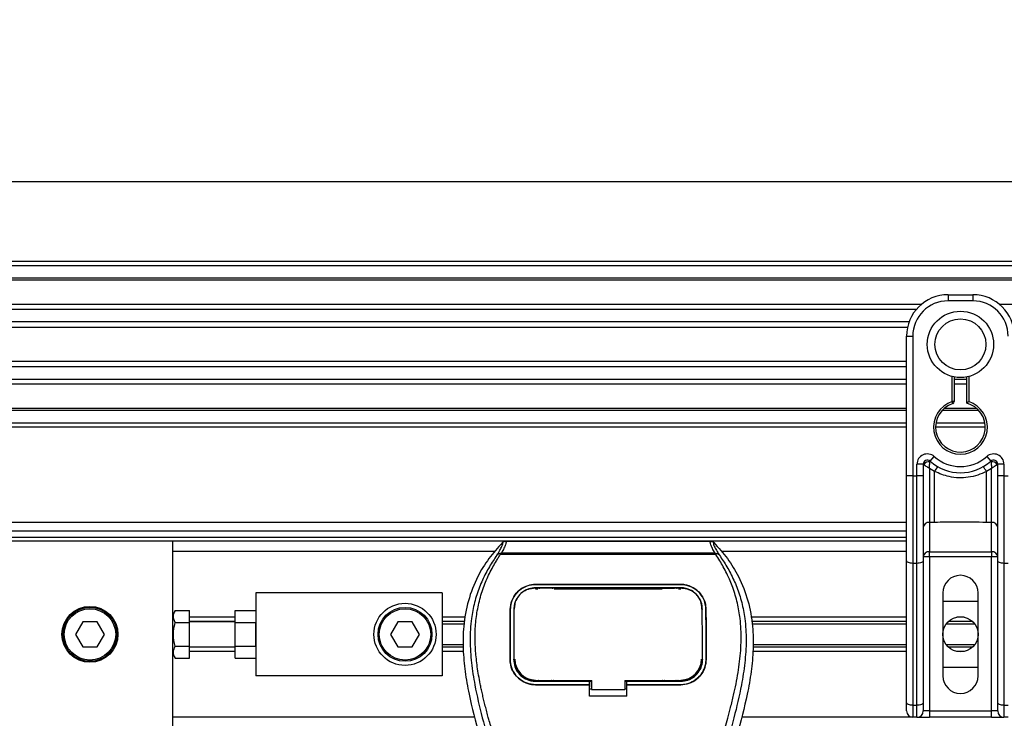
# Model space of a CAD drawing. Header units: millimetres. Extents: x 0 to 420, y 0 to 297.
# Tile 24 of 77: x 80 to 103, y 254 to 271. Entities that reach past the tile are written whole.
import ezdxf

# ---------------------------------------------------------------- set-up
doc = ezdxf.new("R2010")
doc.units = ezdxf.units.MM
doc.layers.add('QUOTE', color=174, linetype='Continuous')
doc.styles.add('SLDTEXTSTYLE3', font='TXT', dxfattribs={"width": 0.75})
doc.dimstyles.new('SLDDIMSTYLE0', dxfattribs={"dimtxt": 3, "dimasz": 3, "dimexe": 0, "dimexo": 0.0625, "dimgap": 0.75, "dimtad": 1, "dimlfac": 9.979656, "dimrnd": 1e-09, "dimzin": 12, "dimdsep": 46, "dimtxsty": 'SLDTEXTSTYLE3', "dimsah": 1, "dimcen": 0.09, "dimadec": 0, "dimazin": 3, "dimtfac": 1, "dimtdec": 3, "dimtofl": 0, "dimtmove": 0, "dimatfit": 3, "dimfxl": 0, "dimfrac": 2, "dimtolj": 1, "dimtzin": 12, "dimarcsym": 0})

# ---------------------------------------------------------------- blocks, each defined once
blk = doc.blocks.new('_D')
at = {"layer": 'QUOTE'}
for p, q in [((64.847, 258.179), (64.847, 269.127)), ((215.153, 258.179), (215.153, 269.127)), ((215.153, 267.127), (64.847, 267.127))]:
    blk.add_line(p, q, dxfattribs=at)
for points in [[(64.847, 267.127), (67.847, 266.627), (67.847, 267.627)], [(215.153, 267.127), (212.153, 267.627), (212.153, 266.627)]]:
    blk.add_solid(points, dxfattribs=at)
at = {"layer": 'QUOTE', "insert": (135.567, 270.994), "char_height": 3, "attachment_point": 1, "style": 'SLDTEXTSTYLE3'}
blk.add_mtext('1500', dxfattribs=at)

msp = doc.modelspace()

# ---------------------------------------------------------------- linework, layer by layer
at = {"color": 7, "linetype": 'Continuous', "lineweight": 25}
for p, q in [((215.1529, 265.1974), (64.8471, 265.1974)), ((215.1529, 265.0972), (64.8471, 265.0972)), ((215.1529, 264.7966), (64.8471, 264.7966)), ((215.1529, 264.7455), (64.8471, 264.7455)), ((102.1229, 264.3958), (102.7242, 264.3958)), ((102.1229, 264.3958), (102.1229, 264.2455)), ((102.7242, 264.2455), (102.1229, 264.2455)), ((102.7242, 264.3958), (102.7242, 264.2455)), ((101.4717, 264.1553), (64.8471, 264.1553)), ((101.3563, 264.039), (64.8471, 264.039)), ((176.6246, 264.1553), (103.3754, 264.1553)), ((101.1825, 263.7396), (64.8471, 263.7396)), ((101.1432, 263.6042), (64.8471, 263.6042)), ((101.1209, 263.3937), (101.2712, 263.3937)), ((101.1209, 262.5095), (101.1209, 263.3937)), ((101.2712, 263.3937), (101.2712, 260.0133)), ((101.1209, 262.7825), (64.8471, 262.7825)), ((101.1209, 262.6471), (64.8471, 262.6471)), ((101.1209, 262.3477), (64.8471, 262.3477)), ((101.1209, 261.8731), (101.1209, 262.5095)), ((102.2231, 261.809), (102.2231, 262.4166)), ((102.2732, 262.4053), (102.2732, 261.809)), ((102.5739, 262.3477), (102.2732, 262.3477)), ((102.5739, 261.7714), (102.5739, 262.4053)), ((102.624, 262.4166), (102.624, 261.809)), ((101.1209, 262.2314), (64.8471, 262.2314)), ((102.5739, 262.2314), (102.2732, 262.2314)), ((101.1209, 260.0133), (101.1209, 261.8731)), ((101.1209, 261.6412), (64.8471, 261.6412)), ((101.1209, 261.5901), (64.8471, 261.5901)), ((102.8717, 261.5901), (101.9754, 261.5901)), ((102.8201, 261.6412), (102.027, 261.6412)), ((102.2732, 261.809), (102.2231, 261.809)), ((102.2386, 261.7613), (102.2231, 261.809)), ((101.1209, 261.2895), (64.8471, 261.2895)), ((101.1209, 261.1893), (64.8471, 261.1893)), ((103.0248, 261.1893), (101.8223, 261.1893)), ((103.0164, 261.2895), (101.8307, 261.2895)), ((101.6887, 260.3677), (101.7889, 260.4797)), ((103.0582, 260.4797), (103.1584, 260.3677)), ((101.3714, 260.0133), (101.3714, 260.293)), ((101.5217, 260.293), (101.3714, 260.293)), ((101.5217, 260.293), (101.5217, 260.0133)), ((101.5361, 260.2825), (101.5217, 260.2825)), ((101.7968, 260.1192), (101.672, 260.195)), ((101.672, 260.195), (101.672, 258.8871)), ((103.1751, 260.195), (103.0503, 260.1192)), ((103.1751, 258.8871), (103.1751, 260.195)), ((103.3254, 260.2825), (103.311, 260.2825)), ((103.3254, 260.0133), (103.3254, 260.293)), ((103.4757, 260.293), (103.3254, 260.293)), ((103.4757, 260.293), (103.4757, 260.0133)), ((101.1209, 257.9594), (101.1209, 260.0133)), ((101.2712, 260.0133), (101.1209, 260.0133)), ((101.2712, 260.0133), (101.2712, 257.8959)), ((101.2712, 260.0133), (101.3714, 260.0133)), ((101.3714, 257.8959), (101.3714, 260.0133)), ((101.5217, 260.0133), (101.3714, 260.0133)), ((101.5217, 260.0133), (101.5217, 257.9594)), ((101.7968, 258.8871), (101.7968, 260.1192)), ((103.0503, 258.8871), (103.0503, 260.1192)), ((103.3254, 257.9594), (103.3254, 260.0133)), ((103.4757, 260.0133), (103.3254, 260.0133)), ((103.4757, 260.0133), (103.4757, 257.8959)), ((103.4757, 260.0133), (103.5759, 260.0133)), ((101.1209, 258.8846), (64.8471, 258.8846)), ((101.7968, 258.8871), (101.672, 258.8871)), ((101.672, 258.8871), (101.672, 258.1777)), ((103.1751, 258.8871), (103.0503, 258.8871)), ((103.1751, 258.1777), (103.1751, 258.8871)), ((67.6027, 258.6842), (101.1209, 258.6842)), ((67.753, 258.5339), (101.1209, 258.5339)), ((83.3848, 258.4337), (67.9183, 258.4337)), ((101.1209, 258.4337), (83.3848, 258.4337)), ((83.3848, 256.5035), (83.3848, 258.4337)), ((91.4243, 258.432), (96.3881, 258.432)), ((91.1574, 258.1831), (83.3848, 258.1831)), ((91.3032, 258.1115), (91.2937, 258.133)), ((96.508, 258.1115), (91.3032, 258.1115)), ((91.3296, 258.1507), (96.483, 258.1507)), ((96.519, 258.1332), (96.508, 258.1115)), ((101.1209, 258.1831), (96.6551, 258.1831)), ((101.672, 258.0546), (101.5217, 258.0546)), ((101.672, 258.1777), (103.1751, 258.1777)), ((101.672, 258.0546), (101.672, 258.1777)), ((101.672, 258.0546), (101.672, 254.3253)), ((103.1751, 258.0546), (101.672, 258.0546)), ((103.1751, 258.1777), (103.1751, 258.0546)), ((103.3254, 258.0546), (103.1751, 258.0546)), ((103.1751, 254.3253), (103.1751, 258.0546)), ((101.1209, 254.5278), (101.1209, 257.9594)), ((101.3714, 257.8959), (101.2712, 257.8959)), ((101.2712, 257.8959), (101.2712, 254.4643)), ((101.3714, 254.4643), (101.3714, 257.8959)), ((101.5217, 257.9594), (101.5217, 254.5278)), ((103.3254, 254.5278), (103.3254, 257.9594)), ((103.5759, 257.8959), (103.4757, 257.8959)), ((103.4757, 257.8959), (103.4757, 254.4643)), ((92.1527, 257.3868), (95.6598, 257.3868)), ((92.1527, 257.3863), (92.1527, 257.3868)), ((95.6598, 257.3863), (92.1527, 257.3863)), ((95.6598, 257.3057), (92.1527, 257.3057)), ((92.5827, 257.3011), (92.2236, 257.3011)), ((95.5889, 257.3011), (95.2297, 257.3011)), ((95.6598, 257.3863), (95.6598, 257.3868)), ((89.8981, 257.1811), (85.3889, 257.1811)), ((85.3889, 257.1811), (85.3889, 255.177)), ((89.8981, 257.1811), (89.8981, 255.177)), ((92.1527, 257.2831), (92.2045, 257.2831)), ((92.1539, 257.2924), (92.1536, 257.2924)), ((92.6018, 257.2831), (95.2106, 257.2831)), ((95.6079, 257.2831), (95.6598, 257.2831)), ((101.9977, 257.1811), (101.9977, 255.177)), ((102.8494, 255.177), (102.8494, 257.1811)), ((91.6392, 256.8344), (91.6381, 256.8122)), ((96.1744, 256.8124), (96.1732, 256.8344)), ((101.9977, 256.9807), (102.8494, 256.9807)), ((83.443, 256.7576), (83.3848, 256.6568)), ((83.443, 256.7576), (83.7856, 256.7576)), ((83.7856, 256.4683), (83.7856, 256.7576)), ((84.8879, 256.5949), (83.7856, 256.5949)), ((84.8879, 256.7576), (85.3889, 256.7576)), ((84.8879, 256.4683), (84.8879, 256.7576)), ((90.4565, 256.5949), (89.8981, 256.5949)), ((91.5419, 256.7807), (91.5414, 256.7807)), ((91.6386, 256.8113), (91.6374, 256.7891)), ((96.1751, 256.7891), (96.1739, 256.8113)), ((96.2706, 256.7807), (96.271, 256.7807)), ((101.1209, 256.5949), (97.356, 256.5949)), ((102.5154, 256.5949), (102.3317, 256.5949)), ((81.2072, 256.4797), (81.0336, 256.1791)), ((81.5543, 256.4797), (81.2072, 256.4797)), ((81.7279, 256.1791), (81.5543, 256.4797)), ((83.3848, 256.1791), (83.3848, 256.5035)), ((83.443, 256.4683), (83.7856, 256.4683)), ((84.8879, 256.4863), (83.7856, 256.4863)), ((84.8879, 256.4797), (83.7856, 256.4797)), ((83.7856, 255.8898), (83.7856, 256.4683)), ((84.8879, 255.8898), (84.8879, 256.4683)), ((84.8879, 256.4683), (85.3889, 256.4683)), ((85.3889, 255.8898), (85.3889, 256.4683)), ((88.8227, 256.4797), (88.6491, 256.1791)), ((89.1698, 256.4797), (88.8227, 256.4797)), ((89.3434, 256.1791), (89.1698, 256.4797)), ((90.4366, 256.4863), (89.8981, 256.4863)), ((90.4261, 256.4288), (89.8981, 256.4288)), ((101.1209, 256.4863), (97.3759, 256.4863)), ((101.1209, 256.4288), (97.3864, 256.4288)), ((102.7685, 256.4288), (102.0786, 256.4288)), ((102.7185, 256.4863), (102.1286, 256.4863)), ((81.0336, 256.1791), (81.2072, 255.8785)), ((81.5543, 255.8785), (81.7279, 256.1791)), ((83.3848, 255.8546), (83.3848, 256.1791)), ((88.6491, 256.1791), (88.8227, 255.8785)), ((89.1698, 255.8785), (89.3434, 256.1791)), ((81.2072, 255.8785), (81.5543, 255.8785)), ((83.443, 255.8898), (83.7856, 255.8898)), ((83.7856, 255.6005), (83.7856, 255.8898)), ((83.7856, 255.8785), (84.8879, 255.8785)), ((84.8879, 255.8718), (83.7856, 255.8718)), ((84.8879, 255.8898), (85.3889, 255.8898)), ((84.8879, 255.6005), (84.8879, 255.8898)), ((88.8227, 255.8785), (89.1698, 255.8785)), ((90.4049, 255.9294), (89.8981, 255.9294)), ((90.4035, 255.8718), (89.8981, 255.8718)), ((101.1209, 255.9294), (97.4075, 255.9294)), ((101.1209, 255.8718), (97.4089, 255.8718)), ((102.7685, 255.9294), (102.0786, 255.9294)), ((102.7185, 255.8718), (102.1286, 255.8718)), ((83.3848, 253.9245), (83.3848, 255.8546)), ((83.3848, 255.7013), (83.443, 255.6005)), ((84.8879, 255.7632), (83.7856, 255.7632)), ((90.4078, 255.7632), (89.8981, 255.7632)), ((101.1209, 255.7632), (97.4047, 255.7632)), ((102.5154, 255.7632), (102.3317, 255.7632)), ((83.443, 255.6005), (83.7856, 255.6005)), ((84.8879, 255.6005), (85.3889, 255.6005)), ((91.5364, 255.578), (91.536, 255.578)), ((91.6345, 255.5689), (91.6348, 255.5684)), ((96.1777, 255.5684), (96.178, 255.5689)), ((96.276, 255.578), (96.2765, 255.578)), ((89.8981, 255.177), (85.3889, 255.177)), ((102.8494, 255.3774), (101.9977, 255.3774)), ((92.1527, 255.045), (92.1527, 255.0651)), ((92.1527, 255.045), (93.4553, 255.045)), ((92.1527, 254.9602), (92.1527, 254.9598)), ((92.1527, 254.9602), (93.4553, 254.9602)), ((93.4553, 254.9598), (92.1527, 254.9598)), ((92.232, 255.0497), (92.5743, 255.0497)), ((93.4553, 255.0492), (93.5055, 255.0492)), ((93.4553, 254.9651), (93.4553, 255.045)), ((93.4553, 254.6808), (93.4553, 254.9598)), ((93.5055, 254.9053), (93.5055, 255.07)), ((93.5055, 255.0651), (93.5055, 254.8443)), ((94.3071, 255.0651), (95.6763, 255.0651)), ((94.3071, 255.0651), (94.3071, 254.8443)), ((94.3071, 255.0492), (94.3571, 255.0492)), ((94.3571, 255.045), (95.6598, 255.045)), ((94.3571, 254.9651), (94.3571, 255.045)), ((94.3571, 254.9602), (95.6598, 254.9602)), ((94.3571, 254.6808), (94.3571, 254.9598)), ((95.6598, 254.9598), (94.3571, 254.9598)), ((95.2382, 255.0497), (95.5804, 255.0497)), ((95.6598, 255.045), (95.6598, 255.0651)), ((95.6598, 254.9602), (95.6598, 254.9598)), ((93.4553, 254.8648), (93.5055, 254.8648)), ((94.3571, 254.6808), (93.4553, 254.6808)), ((93.5055, 254.9053), (93.5055, 254.8483)), ((93.5055, 254.8443), (93.5055, 254.8483)), ((93.5055, 254.8443), (94.3071, 254.8443)), ((94.3071, 254.8648), (94.3571, 254.8648)), ((101.1209, 254.3253), (101.1209, 254.5278)), ((101.2712, 254.4643), (101.3714, 254.4643)), ((101.2712, 254.4643), (101.2712, 254.175)), ((101.3714, 254.175), (101.3714, 254.4643)), ((101.5217, 254.5278), (101.5217, 254.3253)), ((103.3254, 254.3253), (103.3254, 254.5278)), ((103.4757, 254.4643), (103.5759, 254.4643)), ((103.4757, 254.4643), (103.4757, 254.175)), ((101.672, 254.3253), (101.5217, 254.3253)), ((101.672, 254.3253), (101.672, 254.175)), ((101.672, 254.3253), (103.1751, 254.3253)), ((103.3254, 254.3253), (103.1751, 254.3253)), ((103.1751, 254.175), (103.1751, 254.3253)), ((90.6726, 254.175), (83.3848, 254.175)), ((101.2712, 254.175), (97.1399, 254.175)), ((101.3714, 254.175), (101.2712, 254.175)), ((101.3714, 254.175), (101.672, 254.175)), ((103.1751, 254.175), (101.672, 254.175)), ((103.1751, 254.175), (103.4757, 254.175)), ((103.5759, 254.175), (103.4757, 254.175))]:
    msp.add_line(p, q, dxfattribs=at)
at = {"color": 7, "linetype": 'Continuous', "lineweight": 25, "flags": 128}
for points in [[(101.2712, 257.8959), (101.2419, 257.8971), (101.2137, 257.9007), (101.1877, 257.9066), (101.1649, 257.9145), (101.1462, 257.9241), (101.1323, 257.9351), (101.1238, 257.947), (101.1209, 257.9594)], [(101.5217, 257.9594), (101.5188, 257.947), (101.5103, 257.9351), (101.4964, 257.9241), (101.4777, 257.9145), (101.4549, 257.9066), (101.4289, 257.9007), (101.4007, 257.8971), (101.3714, 257.8959)], [(103.4757, 257.8959), (103.4464, 257.8971), (103.4182, 257.9007), (103.3922, 257.9066), (103.3694, 257.9145), (103.3507, 257.9241), (103.3368, 257.9351), (103.3283, 257.947), (103.3254, 257.9594)], [(92.1413, 257.2924), (92.1527, 257.2924), (92.1536, 257.2924)], [(92.1361, 255.0651), (92.7987, 255.0651), (93.5055, 255.0651)], [(101.2712, 254.4643), (101.2419, 254.4655), (101.2137, 254.4691), (101.1877, 254.475), (101.1649, 254.4829), (101.1462, 254.4925), (101.1323, 254.5035), (101.1238, 254.5154), (101.1209, 254.5278)], [(101.5217, 254.5278), (101.5188, 254.5154), (101.5103, 254.5035), (101.4964, 254.4925), (101.4777, 254.4829), (101.4549, 254.475), (101.4289, 254.4691), (101.4007, 254.4655), (101.3714, 254.4643)], [(103.4757, 254.4643), (103.4464, 254.4655), (103.4182, 254.4691), (103.3922, 254.475), (103.3694, 254.4829), (103.3507, 254.4925), (103.3368, 254.5035), (103.3283, 254.5154), (103.3254, 254.5278)]]:
    msp.add_lwpolyline(points, dxfattribs=at)
at = {"color": 7, "linetype": 'Continuous', "lineweight": 25}
for centre, radius in [((102.4236, 263.1933), 0.8022), ((102.4236, 263.1933), 0.617), ((81.3807, 256.1791), 0.6764), ((81.3807, 256.1791), 0.6513), ((88.9962, 256.1791), 0.7515), ((88.9962, 256.1791), 0.6513), ((81.3807, 256.1791), 0.6213), ((88.9962, 256.1791), 0.6213), ((102.4236, 256.1791), 0.4259)]:
    msp.add_circle(centre, radius, dxfattribs=at)
for centre, radius, start, end in [((102.1229, 263.3937), 1.002, 90, 180), ((102.1229, 263.3937), 0.8517, 90, 180), ((102.7242, 263.3937), 1.002, 0, 90), ((102.7242, 263.3937), 0.8517, 0, 90), ((102.4236, 261.1893), 0.6513, 107.92021, 72.07979), ((102.4236, 261.1893), 0.6012, 107.92021, 75.52249), ((102.2231, 261.809), 0.0501, 287.92021, 0), ((101.6219, 260.293), 0.2505, 48.18969, 180), ((101.6219, 260.293), 0.1002, 48.18969, 180), ((101.6219, 260.293), 0.1002, 48.19069, 179.99948), ((102.4236, 261.1893), 0.9519, 228.18969, 311.81031), ((103.2252, 260.293), 0.2505, 0, 131.81031), ((103.2252, 260.293), 0.1002, 0, 131.81031), ((103.2252, 260.293), 0.1002, 0.00052, 131.80931), ((101.6531, 260.2253), 0.1302, 75.20753, 153.90631), ((102.4236, 261.1893), 1.1022, 228.18969, 311.81031), ((102.4189, 259.7972), 0.7004, 141.32705, 152.63541), ((102.4282, 259.7972), 0.7004, 27.36459, 38.67295), ((103.194, 260.2253), 0.1302, 26.09369, 104.79247), ((101.6597, 258.7489), 0.1388, 84.88893, 173.75645), ((103.1874, 258.7489), 0.1388, 6.24355, 95.11107), ((101.6597, 258.0395), 0.1388, 84.88893, 173.75645), ((103.1874, 258.0395), 0.1388, 6.24355, 95.11107), ((102.4236, 257.1811), 0.4259, 0, 180), ((92.1527, 255.5778), 0.5028, 180, 270), ((95.6598, 255.5778), 0.5028, 270, 0), ((102.4236, 255.177), 0.4259, 180, 0), ((101.2712, 254.3253), 0.1503, 180, 270), ((101.3714, 254.3253), 0.1503, 270, 0), ((103.4757, 254.3253), 0.1503, 180, 270)]:
    msp.add_arc(centre, radius, start, end, dxfattribs=at)
for points, knots in [([(102.5739, 261.7714), (102.5743, 261.7717), (102.5751, 261.7723), (102.5812, 261.7771), (102.5906, 261.7842), (102.6041, 261.7944), (102.6158, 261.8031), (102.6228, 261.8082), (102.6238, 261.8089), (102.624, 261.809)], [0, 0, 0, 0, 0.1619499, 0.3233619, 0.4972773, 0.7062892, 0.9573608, 0.9948044, 1, 1, 1, 1]), ([(101.5361, 260.2825), (101.5331, 260.2848), (101.5264, 260.2896), (101.5223, 260.2926), (101.5219, 260.2929), (101.5217, 260.293)], [0, 0, 0, 0, 0.3727547, 0.8035537, 1, 1, 1, 1]), ([(101.672, 260.195), (101.6718, 260.1951), (101.6714, 260.1953), (101.6709, 260.1957), (101.6702, 260.1961), (101.6692, 260.1967), (101.6678, 260.1976), (101.6655, 260.199), (101.662, 260.2011), (101.6566, 260.2044), (101.6483, 260.2096), (101.6348, 260.218), (101.61, 260.2335), (101.5858, 260.249), (101.5573, 260.2678), (101.5452, 260.2762), (101.5361, 260.2825)], [0, 0, 0, 0, 0.00419055, 0.00685655, 0.01050099, 0.01608276, 0.02463309, 0.03773692, 0.0578443, 0.08879626, 0.13682222, 0.21288297, 0.34057388, 0.61171574, 0.70987367, 1, 1, 1, 1]), ([(101.672, 260.195), (101.672, 260.1952), (101.6721, 260.1958), (101.6721, 260.1966), (101.6722, 260.1977), (101.6723, 260.1992), (101.6724, 260.2016), (101.6726, 260.2053), (101.673, 260.2111), (101.6735, 260.2203), (101.6746, 260.2354), (101.6768, 260.2646), (101.6795, 260.2934), (101.6832, 260.3268), (101.685, 260.3408), (101.6863, 260.3512)], [0, 0, 0, 0, 0.004266, 0.0088901, 0.0138063, 0.0214465, 0.0333306, 0.0518502, 0.0808258, 0.1265764, 0.2004509, 0.327518, 0.6126852, 0.71116, 1, 1, 1, 1]), ([(101.6887, 260.3677), (101.6887, 260.3676), (101.6886, 260.3672), (101.6879, 260.3625), (101.6868, 260.3547), (101.6863, 260.3512)], [0, 0, 0, 0, 0.1978945, 0.6297578, 1, 1, 1, 1]), ([(103.1584, 260.3677), (103.1585, 260.3673), (103.1586, 260.3665), (103.1595, 260.3604), (103.1604, 260.3539), (103.1608, 260.3512)], [0, 0, 0, 0, 0.3358482, 0.722383, 1, 1, 1, 1]), ([(103.1608, 260.3512), (103.1621, 260.3408), (103.1639, 260.3268), (103.1676, 260.2934), (103.1703, 260.2646), (103.1725, 260.2354), (103.1736, 260.2203), (103.1741, 260.2111), (103.1745, 260.2053), (103.1747, 260.2016), (103.1748, 260.1992), (103.1749, 260.1977), (103.175, 260.1966), (103.175, 260.1958), (103.1751, 260.1952), (103.1751, 260.195)], [0, 0, 0, 0, 0.28884, 0.3873148, 0.672482, 0.7995491, 0.8734236, 0.9191742, 0.9481498, 0.9666694, 0.9785535, 0.9861937, 0.9911099, 0.995734, 1, 1, 1, 1]), ([(103.311, 260.2825), (103.3019, 260.2762), (103.2898, 260.2678), (103.2613, 260.249), (103.2371, 260.2335), (103.2123, 260.218), (103.1988, 260.2096), (103.1905, 260.2044), (103.1851, 260.2011), (103.1816, 260.199), (103.1793, 260.1976), (103.1779, 260.1967), (103.1769, 260.1961), (103.1763, 260.1957), (103.1757, 260.1953), (103.1753, 260.1951), (103.1751, 260.195)], [0, 0, 0, 0, 0.2901263, 0.3882843, 0.6594261, 0.787117, 0.8631778, 0.9112037, 0.9421557, 0.9622631, 0.9753669, 0.9839172, 0.989499, 0.9931435, 0.9958094, 1, 1, 1, 1]), ([(103.3254, 260.293), (103.325, 260.2928), (103.3242, 260.2922), (103.319, 260.2883), (103.3133, 260.2842), (103.311, 260.2825)], [0, 0, 0, 0, 0.3336844, 0.7201517, 1, 1, 1, 1]), ([(103.0503, 260.1192), (102.981, 260.0876), (102.8405, 260.0235), (102.6141, 259.9727), (102.3813, 259.9597), (102.1009, 259.9903), (101.9125, 260.0701), (101.7968, 260.1192)], [0, 0, 0, 0, 0.1753478, 0.3555794, 0.5310184, 0.7118811, 1, 1, 1, 1]), ([(103.0503, 258.8871), (102.8162, 258.8917), (102.3983, 258.8998), (101.9805, 258.891), (101.7968, 258.8871)], [0, 0, 0, 0, 0.5602827, 1, 1, 1, 1]), ([(91.3519, 258.4012), (91.2386, 258.2741), (91.0122, 258.02), (90.7233, 257.549), (90.5095, 256.9961), (90.4026, 256.4003), (90.3923, 255.8233), (90.4432, 255.2761), (90.5653, 254.5798), (90.6988, 254.0739), (90.7856, 253.7452)], [0, 0, 0, 0, 0.1031683, 0.2062443, 0.3333907, 0.460684, 0.5714271, 0.6826455, 0.793763, 1, 1, 1, 1]), ([(91.2153, 258.0913), (91.2403, 258.1337), (91.2905, 258.2189), (91.3424, 258.3133), (91.3697, 258.3806), (91.3578, 258.3943), (91.3519, 258.4012)], [0, 0, 0, 0, 0.2487274, 0.4994989, 0.7492786, 1, 1, 1, 1]), ([(91.4243, 258.432), (91.431, 258.4254), (91.4444, 258.4121), (91.4299, 258.3511), (91.3932, 258.2661), (91.3507, 258.189), (91.3296, 258.1507)], [0, 0, 0, 0, 0.2575936, 0.5147329, 0.7591509, 1, 1, 1, 1]), ([(91.3519, 258.4012), (91.3568, 258.4058), (91.3667, 258.415), (91.3847, 258.4245), (91.4041, 258.4309), (91.4176, 258.4316), (91.4243, 258.432)], [0, 0, 0, 0, 0.2491591, 0.4999762, 0.7491747, 1, 1, 1, 1]), ([(96.483, 258.1507), (96.4623, 258.1893), (96.4211, 258.2662), (96.3842, 258.351), (96.3684, 258.412), (96.3815, 258.4253), (96.3881, 258.432)], [0, 0, 0, 0, 0.2424224, 0.4838284, 0.7414574, 1, 1, 1, 1]), ([(96.3881, 258.432), (96.4016, 258.4304), (96.4218, 258.4281), (96.4457, 258.4149), (96.4556, 258.4058), (96.4606, 258.4012)], [0, 0, 0, 0, 0.4987145, 0.7487494, 1, 1, 1, 1]), ([(96.4606, 258.4012), (96.4545, 258.3944), (96.4425, 258.3808), (96.4689, 258.3143), (96.5209, 258.2201), (96.5716, 258.1344), (96.5971, 258.0913)], [0, 0, 0, 0, 0.2514408, 0.5015673, 0.7498635, 1, 1, 1, 1]), ([(96.4606, 258.4012), (96.5738, 258.2741), (96.8003, 258.02), (97.0892, 257.549), (97.3029, 256.9961), (97.4099, 256.4003), (97.4202, 255.8233), (97.3692, 255.2761), (97.2472, 254.5798), (97.1136, 254.0739), (97.0268, 253.7452)], [0, 0, 0, 0, 0.1031668, 0.2062413, 0.3333882, 0.460682, 0.5714255, 0.6826443, 0.7937622, 1, 1, 1, 1]), ([(91.2153, 258.0912), (91.1853, 258.0476), (91.0946, 257.9154), (90.9452, 257.6629), (90.7895, 257.3237), (90.6699, 256.9535), (90.5875, 256.5212), (90.5593, 256.0295), (90.595, 255.4901), (90.6929, 254.8652), (90.8592, 254.1609), (91.1235, 253.2202), (91.4187, 252.1176), (91.7031, 250.8442), (91.9173, 249.558), (92.0539, 248.2616), (92.0695, 247.394), (92.0773, 246.9603)], [0, 0, 0, 0, 0.0171315, 0.0518789, 0.0867888, 0.1216172, 0.1567305, 0.2033881, 0.2503481, 0.2972709, 0.3674165, 0.4376773, 0.5502447, 0.6628473, 0.7753466, 0.8877074, 1, 1, 1, 1]), ([(92.2769, 246.9537), (92.2731, 247.2477), (92.2652, 247.8485), (92.1949, 248.7618), (92.0843, 249.6833), (91.9475, 250.4837), (91.807, 251.1652), (91.6822, 251.7093), (91.5458, 252.2499), (91.3953, 252.8086), (91.2658, 253.2683), (91.1703, 253.6012), (91.1221, 253.7707), (91.0767, 253.9305), (91.0374, 254.0697), (90.9987, 254.2091), (90.9643, 254.3395), (90.9289, 254.4783), (90.8963, 254.6117), (90.8664, 254.7398), (90.8394, 254.8624), (90.7945, 255.0796), (90.7419, 255.3829), (90.697, 255.7835), (90.6848, 256.1745), (90.7091, 256.5639), (90.7768, 256.9445), (90.8863, 257.313), (91.0345, 257.6579), (91.1646, 257.8913), (91.255, 258.0374), (91.2875, 258.0874), (91.3032, 258.1115)], [0, 0, 0, 0, 0.0757702, 0.1548571, 0.2359051, 0.3148505, 0.3639911, 0.4151955, 0.4586591, 0.5076202, 0.5642678, 0.5817192, 0.5968623, 0.6096795, 0.624536, 0.6341631, 0.6469813, 0.6592987, 0.6711121, 0.6824202, 0.6932232, 0.7035232, 0.739704, 0.7727671, 0.8079075, 0.8413785, 0.8748477, 0.9102013, 0.9450667, 0.9801292, 0.9903909, 1, 1, 1, 1]), ([(91.2935, 258.1329), (91.2929, 258.1328), (91.2823, 258.1309), (91.262, 258.125), (91.2356, 258.1114), (91.2221, 258.098), (91.2153, 258.0913)], [0, 0, 0, 0, 0.0200108, 0.3469957, 0.676674, 1, 1, 1, 1]), ([(91.2933, 258.1332), (91.3049, 258.1395), (91.3167, 258.1459), (91.3293, 258.1506), (91.3296, 258.1507)], [0, 0, 0, 0, 0.9812431, 1, 1, 1, 1]), ([(95.5355, 246.9537), (95.5428, 247.3612), (95.5572, 248.1762), (95.6833, 249.3929), (95.8573, 250.4628), (96.0535, 251.3896), (96.1957, 251.9741), (96.2953, 252.3564), (96.3419, 252.5318), (96.3879, 252.7009), (96.4336, 252.8663), (96.4815, 253.0376), (96.5335, 253.2218), (96.5969, 253.4433), (96.6642, 253.6783), (96.7338, 253.9237), (96.8011, 254.1611), (96.8704, 254.4234), (96.9381, 254.7003), (97.0182, 255.0708), (97.0924, 255.5166), (97.1319, 256.0468), (97.1137, 256.4559), (97.0704, 256.7496), (97.0317, 256.9372), (96.9819, 257.1256), (96.9231, 257.3048), (96.8536, 257.4814), (96.7766, 257.65), (96.693, 257.8118), (96.6025, 257.9668), (96.541, 258.0609), (96.508, 258.1115)], [0, 0, 0, 0, 0.1050162, 0.2100001, 0.3148093, 0.3841756, 0.4540228, 0.4697491, 0.4859574, 0.5007826, 0.5148922, 0.5301685, 0.5466097, 0.5642069, 0.5895177, 0.6096146, 0.6299353, 0.6531323, 0.6795668, 0.7034488, 0.7509822, 0.7962784, 0.8412589, 0.8577085, 0.8747396, 0.8922462, 0.9101144, 0.9261934, 0.9450023, 0.962977, 0.9800887, 1, 1, 1, 1]), ([(96.5972, 258.0912), (96.6271, 258.0476), (96.7178, 257.9154), (96.8672, 257.6629), (97.023, 257.3237), (97.1425, 256.9535), (97.225, 256.5212), (97.2531, 256.0295), (97.2174, 255.4901), (97.1195, 254.8652), (96.9532, 254.1609), (96.689, 253.2202), (96.3938, 252.1176), (96.1093, 250.8442), (95.8952, 249.558), (95.7585, 248.2616), (95.743, 247.394), (95.7352, 246.9603)], [0, 0, 0, 0, 0.0171351, 0.0518824, 0.0867922, 0.1216204, 0.1567336, 0.2033911, 0.2503509, 0.2972735, 0.3674188, 0.4376794, 0.5502464, 0.6628485, 0.7753474, 0.8877078, 1, 1, 1, 1]), ([(96.483, 258.1507), (96.4832, 258.1506), (96.4964, 258.1462), (96.5078, 258.1397), (96.519, 258.1332)], [0, 0, 0, 0, 0.0189016, 1, 1, 1, 1]), ([(96.5971, 258.0913), (96.5904, 258.098), (96.5768, 258.1114), (96.5504, 258.125), (96.5302, 258.1309), (96.5196, 258.1328), (96.519, 258.1329)], [0, 0, 0, 0, 0.3236146, 0.6535901, 0.9808697, 1, 1, 1, 1]), ([(91.5414, 256.7807), (91.5492, 256.8517), (91.5647, 256.9937), (91.6781, 257.1798), (91.843, 257.3169), (92.0139, 257.3798), (92.1188, 257.3851), (92.1527, 257.3868)], [0, 0, 0, 0, 0.2254673, 0.4508536, 0.6773692, 0.8959117, 1, 1, 1, 1]), ([(92.1527, 257.3863), (92.0878, 257.3803), (91.9581, 257.3681), (91.7835, 257.2746), (91.6438, 257.133), (91.5574, 256.9598), (91.5466, 256.8354), (91.5419, 256.7807)], [0, 0, 0, 0, 0.19866542, 0.3969886, 0.60422417, 0.82603869, 1, 1, 1, 1]), ([(92.1527, 257.3057), (92.0961, 257.3004), (91.9832, 257.2897), (91.8313, 257.2076), (91.7107, 257.0839), (91.6371, 256.9341), (91.6282, 256.8272), (91.6243, 256.7803)], [0, 0, 0, 0, 0.2000051, 0.3997225, 0.6073327, 0.8275308, 1, 1, 1, 1]), ([(92.2236, 257.3011), (92.229, 257.3006), (92.2391, 257.2998), (92.2474, 257.2947), (92.2513, 257.2924)], [0, 0, 0, 0, 0.54423053, 1, 1, 1, 1]), ([(92.5545, 257.2924), (92.5596, 257.2952), (92.5683, 257.3001), (92.5785, 257.3008), (92.5827, 257.3011)], [0, 0, 0, 0, 0.5788371, 1, 1, 1, 1]), ([(95.2297, 257.3011), (95.2352, 257.3006), (95.2452, 257.2998), (95.2536, 257.2947), (95.2575, 257.2924)], [0, 0, 0, 0, 0.5420065, 1, 1, 1, 1]), ([(95.5607, 257.2924), (95.5657, 257.2952), (95.5745, 257.3001), (95.5846, 257.3008), (95.5889, 257.3011)], [0, 0, 0, 0, 0.5782449, 1, 1, 1, 1]), ([(95.6598, 257.3868), (95.7248, 257.3807), (95.8548, 257.3686), (96.03, 257.2745), (96.1698, 257.1323), (96.2557, 256.959), (96.2664, 256.835), (96.271, 256.7807)], [0, 0, 0, 0, 0.1991311, 0.3979316, 0.6058895, 0.8273797, 1, 1, 1, 1]), ([(96.2706, 256.7807), (96.2628, 256.8517), (96.2473, 256.9937), (96.1338, 257.1797), (95.9689, 257.3167), (95.7982, 257.3794), (95.6934, 257.3847), (95.6598, 257.3863)], [0, 0, 0, 0, 0.2256595, 0.4512475, 0.6779682, 0.8966264, 1, 1, 1, 1]), ([(96.1882, 256.7803), (96.1816, 256.8417), (96.1685, 256.9646), (96.0707, 257.1259), (95.9283, 257.2447), (95.7806, 257.2995), (95.6896, 257.3041), (95.6598, 257.3057)], [0, 0, 0, 0, 0.2255211, 0.4509943, 0.6767202, 0.8940147, 1, 1, 1, 1]), ([(92.1413, 257.2924), (92.085, 257.2874), (91.9726, 257.2772), (91.8227, 257.1967), (91.7093, 257.0767), (91.648, 256.9407), (91.6413, 256.8488), (91.6386, 256.8113)], [0, 0, 0, 0, 0.2128654, 0.4257218, 0.6387225, 0.8523499, 1, 1, 1, 1]), ([(95.6712, 257.2924), (95.6674, 257.2924), (95.2664, 257.2919), (94.094, 257.2925), (92.9254, 257.2925), (92.1539, 257.2924)], [0, 0, 0, 0, 0.0032392, 0.3420114, 1, 1, 1, 1]), ([(96.1739, 256.8113), (96.1681, 256.8668), (96.1565, 256.9777), (96.0686, 257.123), (95.9396, 257.2302), (95.7989, 257.285), (95.707, 257.2903), (95.6712, 257.2924)], [0, 0, 0, 0, 0.2177322, 0.4355788, 0.6507548, 0.8640725, 1, 1, 1, 1]), ([(83.443, 256.4683), (83.4196, 256.52), (83.3759, 256.6167), (83.4217, 256.7128), (83.443, 256.7576)], [0, 0, 0, 0, 0.5347163, 1, 1, 1, 1]), ([(91.536, 255.578), (91.5363, 255.6788), (91.5371, 255.9311), (91.5387, 256.3338), (91.5405, 256.6316), (91.5414, 256.7807)], [0, 0, 0, 0, 0.249392, 0.6241438, 1, 1, 1, 1]), ([(91.5419, 256.7807), (91.5407, 256.5826), (91.5389, 256.2851), (91.5374, 255.8822), (91.5367, 255.6794), (91.5364, 255.578)], [0, 0, 0, 0, 0.4985433, 0.7491675, 1, 1, 1, 1]), ([(91.6348, 255.5684), (91.6348, 255.5715), (91.6352, 255.7625), (91.6358, 256.0612), (91.6371, 256.4618), (91.638, 256.6849), (91.6385, 256.8009), (91.6386, 256.8113)], [0, 0, 0, 0, 0.0075194, 0.4566651, 0.7153557, 0.9745252, 1, 1, 1, 1]), ([(96.1739, 256.8113), (96.1739, 256.8009), (96.1748, 256.6089), (96.1759, 256.3068), (96.177, 255.9045), (96.1775, 255.6837), (96.1777, 255.5715), (96.1777, 255.5684)], [0, 0, 0, 0, 0.0254662, 0.4713629, 0.7317873, 0.9924644, 1, 1, 1, 1]), ([(96.276, 255.578), (96.2757, 255.6788), (96.2749, 255.9312), (96.2733, 256.3339), (96.2715, 256.6316), (96.2706, 256.7807)], [0, 0, 0, 0, 0.2493778, 0.6241217, 1, 1, 1, 1]), ([(96.271, 256.7807), (96.2722, 256.5826), (96.274, 256.285), (96.2755, 255.8821), (96.2762, 255.6794), (96.2765, 255.578)], [0, 0, 0, 0, 0.4985836, 0.7491897, 1, 1, 1, 1]), ([(83.443, 255.8898), (83.4367, 255.913), (83.4043, 256.0315), (83.3849, 256.2309), (83.4257, 256.3978), (83.443, 256.4683)], [0, 0, 0, 0, 0.1234652, 0.6294359, 1, 1, 1, 1]), ([(83.443, 255.6005), (83.4196, 255.6522), (83.3759, 255.7489), (83.4217, 255.8451), (83.443, 255.8898)], [0, 0, 0, 0, 0.5347163, 1, 1, 1, 1]), ([(92.1527, 254.9598), (92.0835, 254.9666), (91.9451, 254.9802), (91.7606, 255.086), (91.6212, 255.2418), (91.5465, 255.4157), (91.539, 255.5313), (91.536, 255.578)], [0, 0, 0, 0, 0.2134118, 0.4268173, 0.6404853, 0.8545743, 1, 1, 1, 1]), ([(91.5364, 255.578), (91.543, 255.5086), (91.5563, 255.3699), (91.6625, 255.1846), (91.819, 255.0448), (91.9925, 254.9708), (92.1071, 254.9633), (92.1527, 254.9602)], [0, 0, 0, 0, 0.2152728, 0.4305775, 0.6450792, 0.8589771, 1, 1, 1, 1]), ([(91.6206, 255.5778), (91.6264, 255.5179), (91.638, 255.3981), (91.7299, 255.2381), (91.8653, 255.1176), (92.015, 255.054), (92.1136, 255.0475), (92.1527, 255.045)], [0, 0, 0, 0, 0.2155433, 0.4311178, 0.6459265, 0.8599501, 1, 1, 1, 1]), ([(91.6348, 255.5684), (91.6402, 255.5117), (91.6512, 255.3983), (91.7381, 255.247), (91.8661, 255.1332), (92.007, 255.0735), (92.0997, 255.0675), (92.1361, 255.0651)], [0, 0, 0, 0, 0.2161227, 0.4322836, 0.6474825, 0.8614599, 1, 1, 1, 1]), ([(96.2765, 255.578), (96.2699, 255.5086), (96.2566, 255.3698), (96.1504, 255.1843), (95.9937, 255.0445), (95.82, 254.9704), (95.7053, 254.9628), (95.6598, 254.9598)], [0, 0, 0, 0, 0.2152168, 0.4304623, 0.6450993, 0.8590403, 1, 1, 1, 1]), ([(95.6598, 254.9602), (95.7289, 254.967), (95.8672, 254.9806), (96.0515, 255.0864), (96.1908, 255.242), (96.2656, 255.4158), (96.273, 255.5313), (96.276, 255.578)], [0, 0, 0, 0, 0.2134298, 0.4268559, 0.6403481, 0.8544905, 1, 1, 1, 1]), ([(95.6598, 255.045), (95.7195, 255.0508), (95.8388, 255.0625), (95.9979, 255.1538), (96.1182, 255.2881), (96.1827, 255.438), (96.1892, 255.5376), (96.1918, 255.5778)], [0, 0, 0, 0, 0.2134822, 0.4269583, 0.6406207, 0.8548221, 1, 1, 1, 1]), ([(95.6763, 255.0651), (95.7325, 255.0706), (95.8447, 255.0816), (95.9945, 255.1675), (96.1078, 255.294), (96.1689, 255.4356), (96.1752, 255.53), (96.1777, 255.5684)], [0, 0, 0, 0, 0.212876, 0.4257362, 0.6390345, 0.8533124, 1, 1, 1, 1]), ([(92.232, 255.0497), (92.229, 255.0524), (92.2238, 255.0569), (92.2181, 255.062), (92.2155, 255.0645), (92.2149, 255.0651)], [0, 0, 0, 0, 0.52171255, 0.87814343, 1, 1, 1, 1]), ([(92.2674, 255.0651), (92.2665, 255.064), (92.2622, 255.0584), (92.25, 255.0518), (92.2382, 255.0504), (92.232, 255.0497)], [0, 0, 0, 0, 0.1064229, 0.5308645, 1, 1, 1, 1]), ([(92.5743, 255.0497), (92.5687, 255.0503), (92.5576, 255.0515), (92.5452, 255.0577), (92.5404, 255.0635), (92.5391, 255.0651)], [0, 0, 0, 0, 0.4233453, 0.8466836, 1, 1, 1, 1]), ([(92.5914, 255.0651), (92.5908, 255.0645), (92.5879, 255.0617), (92.5822, 255.0566), (92.577, 255.0521), (92.5743, 255.0497)], [0, 0, 0, 0, 0.1217656, 0.5374861, 1, 1, 1, 1]), ([(95.2382, 255.0497), (95.2351, 255.0524), (95.2299, 255.0569), (95.2243, 255.062), (95.2217, 255.0645), (95.221, 255.0651)], [0, 0, 0, 0, 0.522407, 0.8793122, 1, 1, 1, 1]), ([(95.2735, 255.0651), (95.2726, 255.064), (95.2683, 255.0584), (95.2561, 255.0518), (95.2443, 255.0504), (95.2382, 255.0497)], [0, 0, 0, 0, 0.1058158, 0.5305457, 1, 1, 1, 1]), ([(95.5804, 255.0497), (95.5748, 255.0503), (95.5637, 255.0515), (95.5514, 255.0577), (95.5465, 255.0635), (95.5452, 255.0651)], [0, 0, 0, 0, 0.4236642, 0.8473213, 1, 1, 1, 1]), ([(95.5975, 255.0651), (95.5969, 255.0645), (95.594, 255.0617), (95.5883, 255.0566), (95.5831, 255.0521), (95.5804, 255.0497)], [0, 0, 0, 0, 0.1204858, 0.5368121, 1, 1, 1, 1])]:
    msp.add_open_spline(points, degree=3, knots=knots, dxfattribs=at)

# ---------------------------------------------------------------- dimensions: what is measured, and where the dimension line sits
at = {"layer": 'QUOTE'}
dim = msp.add_linear_dim(base=(64.8471, 267.1272), p1=(215.1529, 256.1791), p2=(64.8471, 256.1791), dimstyle='SLDDIMSTYLE0', dxfattribs=at)
dim.commit()
dim.dimension.update_dxf_attribs({"geometry": '_D', "text_midpoint": (140, 267.1272), "dimtype": 160})

doc.saveas('drawing.dxf')
